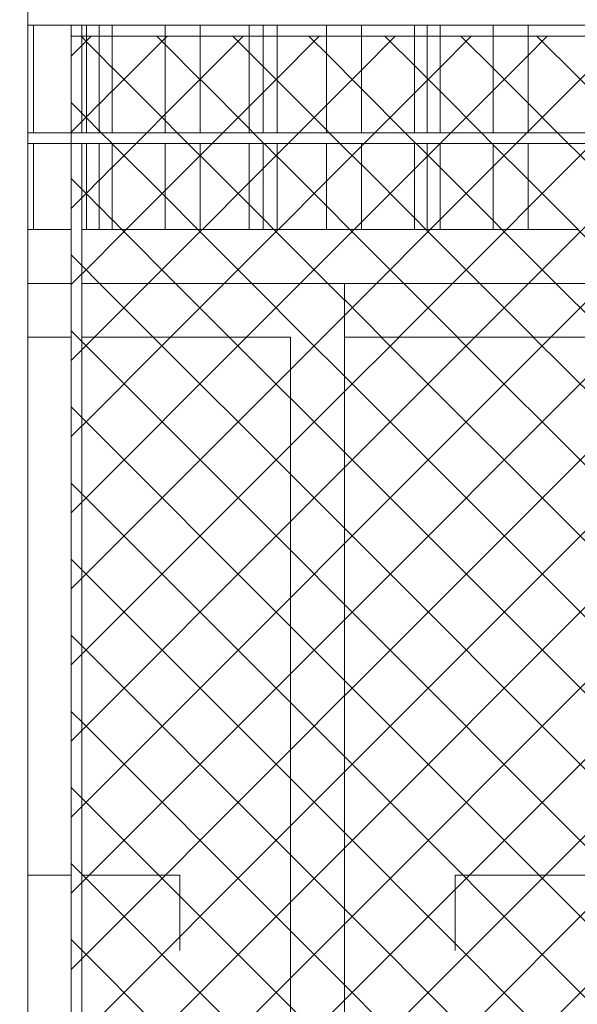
# Model space of a CAD drawing. Header units: millimetres. Extents: x 0 to 1917, y 0 to 847.
# Tile 35 of 230: x 219 to 230, y 697 to 715. Entities that reach past the tile are written whole.
import ezdxf

# ---------------------------------------------------------------- set-up
doc = ezdxf.new("R2010")
doc.units = ezdxf.units.MM
doc.header["$MEASUREMENT"] = 0
doc.set_wipeout_variables(frame=1)
doc.linetypes.add('Wipeout_Contour', pattern=[1000, 0, -1000])
for name, color, linetype in [('Interior - Mobiliário', 7, 'Continuous'), ('Linha & Trama.2D', 7, 'Continuous'), ('Parede.ARQ', 7, 'Continuous'), ('Pilar.ARQ', 7, 'Continuous')]:
    doc.layers.add(name, color=color, linetype=linetype)

msp = doc.modelspace()

# ---------------------------------------------------------------- wipeouts: each hides what was drawn before it
at = {"color": 254, "linetype": 'Wipeout_Contour', "lineweight": 0, "ltscale": 3004.283278}
msp.add_wipeout([(219.375, 771.528), (216.975, 771.528), (216.975, 665.528), (219.375, 665.528)], dxfattribs=at).dxf.layer = 'Pilar.ARQ'

# ---------------------------------------------------------------- next in the draw order: wipeouts: each hides what was drawn before it
at = {"color": 254, "linetype": 'Wipeout_Contour', "lineweight": 0, "ltscale": 3078.19317}
msp.add_wipeout([(219.375, 715.528), (219.375, 715.328), (336.975, 715.328), (336.975, 715.528)], dxfattribs=at).dxf.layer = 'Interior - Mobiliário'
at = {"color": 254, "linetype": 'Wipeout_Contour', "lineweight": 0, "ltscale": 3070.00736}
msp.add_wipeout([(219.375, 713.328), (219.375, 713.128), (336.975, 713.128), (336.975, 713.328)], dxfattribs=at).dxf.layer = 'Interior - Mobiliário'

# ---------------------------------------------------------------- next in the draw order: wipeouts: each hides what was drawn before it
at = {"color": 254, "linetype": 'Wipeout_Contour', "lineweight": 0, "ltscale": 2989.081505}
msp.add_wipeout([(219.375, 715.328), (219.375, 713.328), (219.48, 713.328), (219.48, 715.328)], dxfattribs=at).dxf.layer = 'Interior - Mobiliário'
at = {"color": 254, "linetype": 'Wipeout_Contour', "lineweight": 0, "ltscale": 2990.0845}
msp.add_wipeout([(220.18, 713.328), (220.38, 713.328), (220.38, 715.328), (220.18, 715.328)], dxfattribs=at).dxf.layer = 'Interior - Mobiliário'
at = {"color": 254, "linetype": 'Wipeout_Contour', "lineweight": 0, "ltscale": 2925.603414}
msp.add_wipeout([(220.18, 681.728), (220.38, 681.728), (220.38, 713.128), (220.18, 713.128)], dxfattribs=at).dxf.layer = 'Interior - Mobiliário'

# ---------------------------------------------------------------- next in the draw order: wipeouts: each hides what was drawn before it
at = {"color": 254, "linetype": 'Wipeout_Contour', "lineweight": 0, "ltscale": 2989.554884}
msp.add_wipeout([(220.18, 715.328), (219.48, 715.328), (219.48, 713.328), (220.18, 713.328)], dxfattribs=at).dxf.layer = 'Interior - Mobiliário'
at = {"color": 254, "linetype": 'Wipeout_Contour', "lineweight": 0, "ltscale": 2990.252768}
msp.add_wipeout([(220.465, 715.328), (220.38, 715.328), (220.38, 713.328), (220.465, 713.328)], dxfattribs=at).dxf.layer = 'Interior - Mobiliário'
at = {"color": 254, "linetype": 'Wipeout_Contour', "lineweight": 0, "ltscale": 2976.87917}
msp.add_wipeout([(220.18, 711.528), (219.375, 711.528), (219.375, 710.528), (220.18, 710.528)], dxfattribs=at).dxf.layer = 'Parede.ARQ'
at = {"color": 254, "linetype": 'Wipeout_Contour', "lineweight": 0, "ltscale": 2989.375909}
msp.add_wipeout([(220.38, 710.528), (239.541, 710.528), (239.541, 711.528), (220.38, 711.528)], dxfattribs=at).dxf.layer = 'Parede.ARQ'

# ---------------------------------------------------------------- next in the draw order: linework, layer by layer
at = {"layer": 'Interior - Mobiliário', "color": 102, "linetype": 'Continuous', "lineweight": 0}
msp.add_line((219.48, 713.328), (219.48, 715.328), dxfattribs=at)
at = {"layer": 'Interior - Mobiliário', "color": 124, "linetype": 'Continuous', "lineweight": 0}
msp.add_line((220.18, 713.328), (220.18, 715.328), dxfattribs=at)

# ---------------------------------------------------------------- next in the draw order: wipeouts: each hides what was drawn before it
at = {"color": 254, "linetype": 'Wipeout_Contour', "lineweight": 0, "ltscale": 2990.444689}
msp.add_wipeout([(220.465, 715.328), (220.465, 713.328), (220.705, 713.328), (220.705, 715.328)], dxfattribs=at).dxf.layer = 'Interior - Mobiliário'
at = {"color": 254, "linetype": 'Wipeout_Contour', "lineweight": 0, "ltscale": 2981.435169}
msp.add_wipeout([(219.375, 713.128), (219.375, 711.528), (219.48, 711.528), (219.48, 713.128)], dxfattribs=at).dxf.layer = 'Interior - Mobiliário'
at = {"color": 254, "linetype": 'Wipeout_Contour', "lineweight": 0, "ltscale": 2982.609434}
msp.add_wipeout([(220.465, 713.128), (220.38, 713.128), (220.38, 711.528), (220.465, 711.528)], dxfattribs=at).dxf.layer = 'Interior - Mobiliário'
at = {"color": 254, "linetype": 'Wipeout_Contour', "lineweight": 0, "ltscale": 2973.057802}
msp.add_wipeout([(220.18, 710.528), (219.375, 710.528), (219.375, 709.528), (220.18, 709.528)], dxfattribs=at).dxf.layer = 'Parede.ARQ'
at = {"color": 254, "linetype": 'Wipeout_Contour', "lineweight": 0, "ltscale": 2985.942839}
msp.add_wipeout([(225.263, 709.528), (235.513, 709.528), (235.513, 710.528), (225.263, 710.528)], dxfattribs=at).dxf.layer = 'Parede.ARQ'

# ---------------------------------------------------------------- next in the draw order: linework, layer by layer
at = {"layer": 'Interior - Mobiliário', "color": 124, "linetype": 'Continuous', "lineweight": 0}
msp.add_line((220.38, 713.328), (220.38, 715.328), dxfattribs=at)
at = {"layer": 'Interior - Mobiliário', "color": 102, "linetype": 'Continuous', "lineweight": 0}
msp.add_line((220.465, 713.328), (220.465, 715.328), dxfattribs=at)
at = {"layer": 'Parede.ARQ', "color": 30, "linetype": 'Continuous', "lineweight": 0}
msp.add_line((219.375, 710.528), (220.18, 710.528), dxfattribs=at)

# ---------------------------------------------------------------- next in the draw order: wipeouts: each hides what was drawn before it
at = {"color": 254, "linetype": 'Wipeout_Contour', "lineweight": 0, "ltscale": 2990.728081}
msp.add_wipeout([(220.945, 715.328), (220.705, 715.328), (220.705, 713.328), (220.945, 713.328)], dxfattribs=at).dxf.layer = 'Interior - Mobiliário'
at = {"color": 254, "linetype": 'Wipeout_Contour', "lineweight": 0, "ltscale": 2981.90976}
msp.add_wipeout([(219.48, 713.128), (219.48, 711.528), (220.18, 711.528), (220.18, 713.128)], dxfattribs=at).dxf.layer = 'Interior - Mobiliário'
at = {"color": 254, "linetype": 'Wipeout_Contour', "lineweight": 0, "ltscale": 2982.801847}
msp.add_wipeout([(220.705, 713.128), (220.465, 713.128), (220.465, 711.528), (220.705, 711.528)], dxfattribs=at).dxf.layer = 'Interior - Mobiliário'
at = {"color": 254, "linetype": 'Wipeout_Contour', "lineweight": 0, "ltscale": 2932.979234}
msp.add_wipeout([(219.375, 709.528), (219.375, 689.528), (220.18, 689.528), (220.18, 709.528)], dxfattribs=at).dxf.layer = 'Parede.ARQ'
at = {"color": 254, "linetype": 'Wipeout_Contour', "lineweight": 0, "ltscale": 2946.041224}
msp.add_wipeout([(235.513, 689.528), (235.513, 709.528), (225.263, 709.528), (225.263, 689.528)], dxfattribs=at).dxf.layer = 'Parede.ARQ'

# ---------------------------------------------------------------- next in the draw order: linework, layer by layer
at = {"layer": 'Interior - Mobiliário', "color": 102, "linetype": 'Continuous', "lineweight": 0}
for p, q in [((220.705, 713.328), (220.705, 715.328)), ((219.48, 711.528), (219.48, 713.128)), ((220.465, 711.528), (220.465, 713.128)), ((219.375, 711.528), (219.48, 711.528)), ((219.48, 711.528), (220.18, 711.528)), ((220.38, 711.528), (220.465, 711.528))]:
    msp.add_line(p, q, dxfattribs=at)
at = {"layer": 'Interior - Mobiliário', "color": 124, "linetype": 'Continuous', "lineweight": 0}
msp.add_line((220.18, 681.728), (220.18, 713.128), dxfattribs=at)
at = {"layer": 'Linha & Trama.2D', "color": 8, "linetype": 'Continuous', "lineweight": 0}
msp.add_line((220.18, 715.122), (220.18, 679.854), dxfattribs=at)
at = {"layer": 'Parede.ARQ', "color": 30, "linetype": 'Continuous', "lineweight": 0}
for p, q in [((220.18, 709.528), (219.375, 709.528)), ((220.18, 699.528), (219.375, 699.528)), ((227.326, 699.528), (233.451, 699.528)), ((227.326, 699.528), (227.326, 698.128))]:
    msp.add_line(p, q, dxfattribs=at)
at = {"layer": 'Pilar.ARQ', "color": 20, "linetype": 'Continuous', "lineweight": 0}
msp.add_line((219.375, 665.528), (219.375, 771.528), dxfattribs=at)

# ---------------------------------------------------------------- next in the draw order: wipeouts: each hides what was drawn before it
at = {"color": 254, "linetype": 'Wipeout_Contour', "lineweight": 0, "ltscale": 2991.45287}
msp.add_wipeout([(220.945, 715.328), (220.945, 713.328), (221.93, 713.328), (221.93, 715.328)], dxfattribs=at).dxf.layer = 'Interior - Mobiliário'
at = {"color": 254, "linetype": 'Wipeout_Contour', "lineweight": 0, "ltscale": 2983.085965}
msp.add_wipeout([(220.705, 711.528), (220.945, 711.528), (220.945, 713.128), (220.705, 713.128)], dxfattribs=at).dxf.layer = 'Interior - Mobiliário'
at = {"color": 254, "linetype": 'Wipeout_Contour', "lineweight": 0, "ltscale": 2939.019537}
msp.add_wipeout([(224.263, 709.528), (224.263, 689.528), (225.263, 689.528), (225.263, 709.528)], dxfattribs=at).dxf.layer = 'Parede.ARQ'

# ---------------------------------------------------------------- next in the draw order: linework, layer by layer
at = {"layer": 'Interior - Mobiliário', "color": 102, "linetype": 'Continuous', "lineweight": 0}
for p, q in [((220.945, 713.328), (220.945, 715.328)), ((220.705, 711.528), (220.705, 713.128)), ((220.465, 711.528), (220.705, 711.528))]:
    msp.add_line(p, q, dxfattribs=at)

# ---------------------------------------------------------------- next in the draw order: wipeouts: each hides what was drawn before it
at = {"color": 254, "linetype": 'Wipeout_Contour', "lineweight": 0, "ltscale": 2992.42252}
msp.add_wipeout([(222.58, 715.328), (221.93, 715.328), (221.93, 713.328), (222.58, 713.328)], dxfattribs=at).dxf.layer = 'Interior - Mobiliário'
at = {"color": 254, "linetype": 'Wipeout_Contour', "lineweight": 0, "ltscale": 2983.812609}
msp.add_wipeout([(220.945, 711.528), (221.93, 711.528), (221.93, 713.128), (220.945, 713.128)], dxfattribs=at).dxf.layer = 'Interior - Mobiliário'
at = {"color": 254, "linetype": 'Wipeout_Contour', "lineweight": 0, "ltscale": 3720.253441}
msp.add_wipeout([(225.263, 710.528), (220.38, 710.528), (220.38, 709.528), (224.263, 709.528), (225.263, 709.528)], dxfattribs=at).dxf.layer = 'Parede.ARQ'

# ---------------------------------------------------------------- next in the draw order: linework, layer by layer
at = {"layer": 'Interior - Mobiliário', "color": 102, "linetype": 'Continuous', "lineweight": 0}
for p, q in [((221.93, 713.328), (221.93, 715.328)), ((220.945, 711.528), (220.945, 713.128)), ((220.705, 711.528), (220.945, 711.528))]:
    msp.add_line(p, q, dxfattribs=at)
at = {"layer": 'Parede.ARQ', "color": 30, "linetype": 'Continuous', "lineweight": 0}
for p, q in [((220.38, 710.528), (225.263, 710.528)), ((225.263, 710.528), (225.263, 709.528)), ((235.513, 710.528), (225.263, 710.528)), ((225.263, 709.528), (225.263, 689.528)), ((235.513, 709.528), (225.263, 709.528))]:
    msp.add_line(p, q, dxfattribs=at)

# ---------------------------------------------------------------- next in the draw order: wipeouts: each hides what was drawn before it
at = {"color": 254, "linetype": 'Wipeout_Contour', "lineweight": 0, "ltscale": 2993.354057}
msp.add_wipeout([(222.58, 715.328), (222.58, 713.328), (223.495, 713.328), (223.495, 715.328)], dxfattribs=at).dxf.layer = 'Interior - Mobiliário'
at = {"color": 254, "linetype": 'Wipeout_Contour', "lineweight": 0, "ltscale": 2984.784741}
msp.add_wipeout([(221.93, 713.128), (221.93, 711.528), (222.58, 711.528), (222.58, 713.128)], dxfattribs=at).dxf.layer = 'Interior - Mobiliário'
at = {"color": 254, "linetype": 'Wipeout_Contour', "lineweight": 0, "ltscale": 2936.053826}
msp.add_wipeout([(224.263, 709.528), (220.38, 709.528), (220.38, 689.528), (224.263, 689.528)], dxfattribs=at).dxf.layer = 'Parede.ARQ'

# ---------------------------------------------------------------- next in the draw order: linework, layer by layer
at = {"layer": 'Interior - Mobiliário', "color": 102, "linetype": 'Continuous', "lineweight": 0}
for p, q in [((222.58, 713.328), (222.58, 715.328)), ((221.93, 711.528), (221.93, 713.128)), ((220.945, 711.528), (221.93, 711.528))]:
    msp.add_line(p, q, dxfattribs=at)
at = {"layer": 'Interior - Mobiliário', "color": 124, "linetype": 'Continuous', "lineweight": 0}
msp.add_line((220.38, 681.728), (220.38, 713.128), dxfattribs=at)
at = {"layer": 'Parede.ARQ', "color": 30, "linetype": 'Continuous', "lineweight": 0}
for p, q in [((224.263, 709.528), (220.38, 709.528)), ((224.263, 689.528), (224.263, 709.528)), ((222.201, 699.528), (220.38, 699.528)), ((222.201, 699.528), (222.201, 698.128))]:
    msp.add_line(p, q, dxfattribs=at)

# ---------------------------------------------------------------- next in the draw order: wipeouts: each hides what was drawn before it
at = {"color": 254, "linetype": 'Wipeout_Contour', "lineweight": 0, "ltscale": 2994.055082}
msp.add_wipeout([(223.755, 715.328), (223.495, 715.328), (223.495, 713.328), (223.755, 713.328)], dxfattribs=at).dxf.layer = 'Interior - Mobiliário'
at = {"color": 254, "linetype": 'Wipeout_Contour', "lineweight": 0, "ltscale": 2985.718662}
msp.add_wipeout([(222.58, 711.528), (223.495, 711.528), (223.495, 713.128), (222.58, 713.128)], dxfattribs=at).dxf.layer = 'Interior - Mobiliário'

# ---------------------------------------------------------------- next in the draw order: linework, layer by layer
at = {"layer": 'Interior - Mobiliário', "color": 102, "linetype": 'Continuous', "lineweight": 0}
for p, q in [((223.495, 713.328), (223.495, 715.328)), ((222.58, 711.528), (222.58, 713.128)), ((221.93, 711.528), (222.58, 711.528))]:
    msp.add_line(p, q, dxfattribs=at)

# ---------------------------------------------------------------- next in the draw order: wipeouts: each hides what was drawn before it
at = {"color": 254, "linetype": 'Wipeout_Contour', "lineweight": 0, "ltscale": 2994.365956}
msp.add_wipeout([(224.015, 715.328), (223.755, 715.328), (223.755, 713.328), (224.015, 713.328)], dxfattribs=at).dxf.layer = 'Interior - Mobiliário'
at = {"color": 254, "linetype": 'Wipeout_Contour', "lineweight": 0, "ltscale": 2986.421478}
msp.add_wipeout([(223.495, 711.528), (223.755, 711.528), (223.755, 713.128), (223.495, 713.128)], dxfattribs=at).dxf.layer = 'Interior - Mobiliário'

# ---------------------------------------------------------------- next in the draw order: linework, layer by layer
at = {"layer": 'Interior - Mobiliário', "color": 102, "linetype": 'Continuous', "lineweight": 0}
for p, q in [((223.755, 713.328), (223.755, 715.328)), ((223.495, 711.528), (223.495, 713.128)), ((222.58, 711.528), (223.495, 711.528))]:
    msp.add_line(p, q, dxfattribs=at)

# ---------------------------------------------------------------- next in the draw order: wipeouts: each hides what was drawn before it
at = {"color": 254, "linetype": 'Wipeout_Contour', "lineweight": 0, "ltscale": 2995.069839}
msp.add_wipeout([(224.015, 713.328), (224.93, 713.328), (224.93, 715.328), (224.015, 715.328)], dxfattribs=at).dxf.layer = 'Interior - Mobiliário'
at = {"color": 254, "linetype": 'Wipeout_Contour', "lineweight": 0, "ltscale": 2986.733146}
msp.add_wipeout([(223.755, 713.128), (223.755, 711.528), (224.015, 711.528), (224.015, 713.128)], dxfattribs=at).dxf.layer = 'Interior - Mobiliário'

# ---------------------------------------------------------------- next in the draw order: linework, layer by layer
at = {"layer": 'Interior - Mobiliário', "color": 102, "linetype": 'Continuous', "lineweight": 0}
for p, q in [((224.015, 713.328), (224.015, 715.328)), ((223.755, 711.528), (223.755, 713.128)), ((223.495, 711.528), (223.755, 711.528))]:
    msp.add_line(p, q, dxfattribs=at)

# ---------------------------------------------------------------- next in the draw order: wipeouts: each hides what was drawn before it
at = {"color": 254, "linetype": 'Wipeout_Contour', "lineweight": 0, "ltscale": 2996.009517}
msp.add_wipeout([(224.93, 713.328), (225.58, 713.328), (225.58, 715.328), (224.93, 715.328)], dxfattribs=at).dxf.layer = 'Interior - Mobiliário'
at = {"color": 254, "linetype": 'Wipeout_Contour', "lineweight": 0, "ltscale": 2987.438829}
msp.add_wipeout([(224.015, 711.528), (224.93, 711.528), (224.93, 713.128), (224.015, 713.128)], dxfattribs=at).dxf.layer = 'Interior - Mobiliário'

# ---------------------------------------------------------------- next in the draw order: linework, layer by layer
at = {"layer": 'Interior - Mobiliário', "color": 102, "linetype": 'Continuous', "lineweight": 0}
for p, q in [((224.93, 713.328), (224.93, 715.328)), ((224.015, 711.528), (224.015, 713.128)), ((223.755, 711.528), (224.015, 711.528))]:
    msp.add_line(p, q, dxfattribs=at)

# ---------------------------------------------------------------- next in the draw order: wipeouts: each hides what was drawn before it
at = {"color": 254, "linetype": 'Wipeout_Contour', "lineweight": 0, "ltscale": 2996.994764}
msp.add_wipeout([(225.58, 713.328), (226.565, 713.328), (226.565, 715.328), (225.58, 715.328)], dxfattribs=at).dxf.layer = 'Interior - Mobiliário'
at = {"color": 254, "linetype": 'Wipeout_Contour', "lineweight": 0, "ltscale": 2988.380906}
msp.add_wipeout([(225.58, 713.128), (224.93, 713.128), (224.93, 711.528), (225.58, 711.528)], dxfattribs=at).dxf.layer = 'Interior - Mobiliário'

# ---------------------------------------------------------------- next in the draw order: linework, layer by layer
at = {"layer": 'Interior - Mobiliário', "color": 102, "linetype": 'Continuous', "lineweight": 0}
for p, q in [((225.58, 713.328), (225.58, 715.328)), ((224.93, 711.528), (224.93, 713.128)), ((224.015, 711.528), (224.93, 711.528))]:
    msp.add_line(p, q, dxfattribs=at)

# ---------------------------------------------------------------- next in the draw order: wipeouts: each hides what was drawn before it
at = {"color": 254, "linetype": 'Wipeout_Contour', "lineweight": 0, "ltscale": 2997.734652}
msp.add_wipeout([(226.805, 715.328), (226.565, 715.328), (226.565, 713.328), (226.805, 713.328)], dxfattribs=at).dxf.layer = 'Interior - Mobiliário'
at = {"color": 254, "linetype": 'Wipeout_Contour', "lineweight": 0, "ltscale": 2989.368666}
msp.add_wipeout([(225.58, 711.528), (226.565, 711.528), (226.565, 713.128), (225.58, 713.128)], dxfattribs=at).dxf.layer = 'Interior - Mobiliário'

# ---------------------------------------------------------------- next in the draw order: linework, layer by layer
at = {"layer": 'Interior - Mobiliário', "color": 102, "linetype": 'Continuous', "lineweight": 0}
for p, q in [((226.565, 713.328), (226.565, 715.328)), ((225.58, 711.528), (225.58, 713.128)), ((224.93, 711.528), (225.58, 711.528))]:
    msp.add_line(p, q, dxfattribs=at)

# ---------------------------------------------------------------- next in the draw order: wipeouts: each hides what was drawn before it
at = {"color": 254, "linetype": 'Wipeout_Contour', "lineweight": 0, "ltscale": 2998.025168}
msp.add_wipeout([(226.805, 713.328), (227.045, 713.328), (227.045, 715.328), (226.805, 715.328)], dxfattribs=at).dxf.layer = 'Interior - Mobiliário'
at = {"color": 254, "linetype": 'Wipeout_Contour', "lineweight": 0, "ltscale": 2990.110442}
msp.add_wipeout([(226.565, 711.528), (226.805, 711.528), (226.805, 713.128), (226.565, 713.128)], dxfattribs=at).dxf.layer = 'Interior - Mobiliário'

# ---------------------------------------------------------------- next in the draw order: linework, layer by layer
at = {"layer": 'Interior - Mobiliário', "color": 102, "linetype": 'Continuous', "lineweight": 0}
for p, q in [((226.805, 713.328), (226.805, 715.328)), ((226.565, 711.528), (226.565, 713.128)), ((225.58, 711.528), (226.565, 711.528))]:
    msp.add_line(p, q, dxfattribs=at)

# ---------------------------------------------------------------- next in the draw order: wipeouts: each hides what was drawn before it
at = {"color": 254, "linetype": 'Wipeout_Contour', "lineweight": 0, "ltscale": 2998.768119}
msp.add_wipeout([(227.045, 715.328), (227.045, 713.328), (228.03, 713.328), (228.03, 715.328)], dxfattribs=at).dxf.layer = 'Interior - Mobiliário'
at = {"color": 254, "linetype": 'Wipeout_Contour', "lineweight": 0, "ltscale": 2990.401698}
msp.add_wipeout([(226.805, 711.528), (227.045, 711.528), (227.045, 713.128), (226.805, 713.128)], dxfattribs=at).dxf.layer = 'Interior - Mobiliário'

# ---------------------------------------------------------------- next in the draw order: linework, layer by layer
at = {"layer": 'Interior - Mobiliário', "color": 102, "linetype": 'Continuous', "lineweight": 0}
for p, q in [((227.045, 713.328), (227.045, 715.328)), ((226.805, 711.528), (226.805, 713.128)), ((226.565, 711.528), (226.805, 711.528))]:
    msp.add_line(p, q, dxfattribs=at)

# ---------------------------------------------------------------- next in the draw order: wipeouts: each hides what was drawn before it
at = {"color": 254, "linetype": 'Wipeout_Contour', "lineweight": 0, "ltscale": 2999.762007}
msp.add_wipeout([(228.68, 715.328), (228.03, 715.328), (228.03, 713.328), (228.68, 713.328)], dxfattribs=at).dxf.layer = 'Interior - Mobiliário'
at = {"color": 254, "linetype": 'Wipeout_Contour', "lineweight": 0, "ltscale": 2991.146542}
msp.add_wipeout([(228.03, 713.128), (227.045, 713.128), (227.045, 711.528), (228.03, 711.528)], dxfattribs=at).dxf.layer = 'Interior - Mobiliário'

# ---------------------------------------------------------------- next in the draw order: linework, layer by layer
at = {"layer": 'Interior - Mobiliário', "color": 102, "linetype": 'Continuous', "lineweight": 0}
for p, q in [((228.03, 713.328), (228.03, 715.328)), ((227.045, 711.528), (227.045, 713.128)), ((226.805, 711.528), (227.045, 711.528))]:
    msp.add_line(p, q, dxfattribs=at)

# ---------------------------------------------------------------- next in the draw order: wipeouts: each hides what was drawn before it
at = {"color": 254, "linetype": 'Wipeout_Contour', "lineweight": 0, "ltscale": 3000.716714}
msp.add_wipeout([(228.68, 713.328), (229.595, 713.328), (229.595, 715.328), (228.68, 715.328)], dxfattribs=at).dxf.layer = 'Interior - Mobiliário'
at = {"color": 254, "linetype": 'Wipeout_Contour', "lineweight": 0, "ltscale": 2992.142962}
msp.add_wipeout([(228.03, 713.128), (228.03, 711.528), (228.68, 711.528), (228.68, 713.128)], dxfattribs=at).dxf.layer = 'Interior - Mobiliário'

# ---------------------------------------------------------------- next in the draw order: linework, layer by layer
at = {"layer": 'Interior - Mobiliário', "color": 124, "linetype": 'Continuous', "lineweight": 0}
for p, q in [((219.375, 715.328), (336.975, 715.328)), ((219.375, 713.328), (336.975, 713.328))]:
    msp.add_line(p, q, dxfattribs=at)
at = {"layer": 'Interior - Mobiliário', "color": 102, "linetype": 'Continuous', "lineweight": 0}
for p, q in [((228.68, 713.328), (228.68, 715.328)), ((228.03, 711.528), (228.03, 713.128)), ((227.045, 711.528), (228.03, 711.528))]:
    msp.add_line(p, q, dxfattribs=at)
at = {"layer": 'Linha & Trama.2D', "color": 8, "linetype": 'Continuous', "lineweight": 0}
msp.add_line((336.344, 715.122), (220.18, 715.122), dxfattribs=at)

# ---------------------------------------------------------------- next in the draw order: wipeouts: each hides what was drawn before it
at = {"color": 254, "linetype": 'Wipeout_Contour', "lineweight": 0, "ltscale": 2993.1001}
msp.add_wipeout([(228.68, 711.528), (229.595, 711.528), (229.595, 713.128), (228.68, 713.128)], dxfattribs=at).dxf.layer = 'Interior - Mobiliário'

# ---------------------------------------------------------------- next in the draw order: hatches: boundary and pattern name
at = {"layer": 'Linha & Trama.2D', "linetype": 'Continuous', "lineweight": 0}
h = msp.add_hatch(dxfattribs=at)
h.set_pattern_fill('GRELHA_5X5_DIAGONAL_0007', color=30, style=0, pattern_type=2)
h.set_pattern_definition([(45, (-3460.7426, 665.528), (-0.70710678, 0.70710678), []), (135, (-3460.7426, 665.528), (0.70710678, 0.70710678), [])])
h.paths.add_polyline_path([(220.18, 679.854), (336.344, 679.854), (336.344, 715.122), (220.18, 715.122)])

# ---------------------------------------------------------------- next in the draw order: linework, layer by layer
at = {"layer": 'Interior - Mobiliário', "color": 124, "linetype": 'Continuous', "lineweight": 0}
msp.add_line((219.375, 713.128), (336.975, 713.128), dxfattribs=at)
at = {"layer": 'Interior - Mobiliário', "color": 102, "linetype": 'Continuous', "lineweight": 0}
for p, q in [((228.68, 711.528), (228.68, 713.128)), ((228.03, 711.528), (228.68, 711.528)), ((228.68, 711.528), (229.595, 711.528))]:
    msp.add_line(p, q, dxfattribs=at)

doc.saveas('drawing.dxf')
